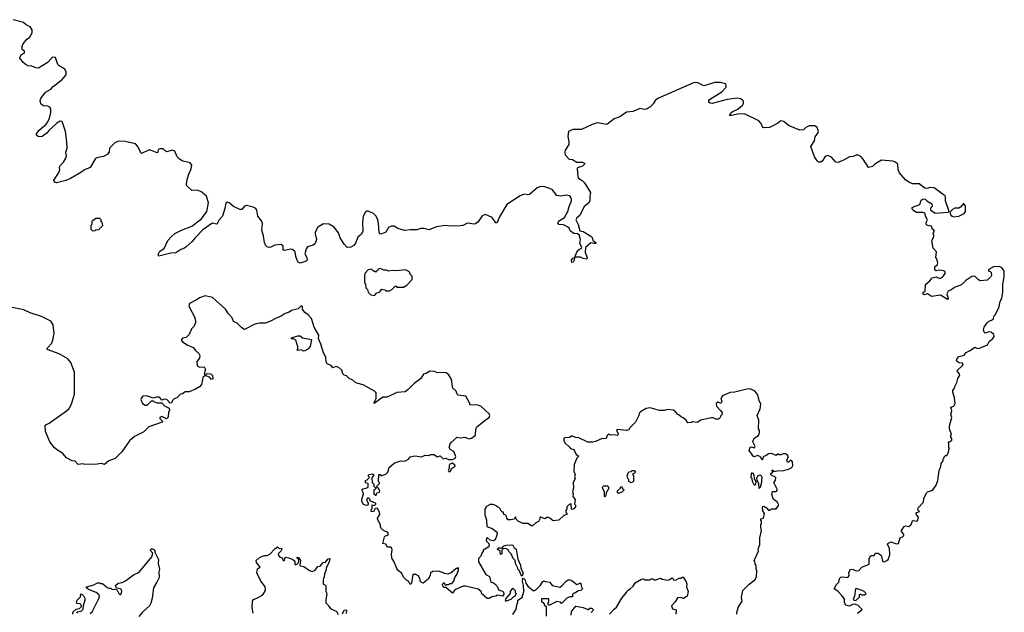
# Model space of a CAD drawing. Extents: x 1980017 to 2252640, y 74400 to 266395.
# Tile 131 of 256: x 2070325 to 2080790, y 149615 to 155911. Entities that reach past the tile are written whole.
import ezdxf

# ---------------------------------------------------------------- set-up
doc = ezdxf.new("R2010")
doc.units = 0

msp = doc.modelspace()

# ---------------------------------------------------------------- linework, layer by layer
at = {"layer": '0CON20XD'}
for points in [[(2071950, 154525), (2071885, 154509), (2071849, 154539), (2071815, 154540), (2071798, 154532), (2071792, 154505), (2071785, 154498), (2071715, 154524), (2071695, 154524), (2071619, 154489), (2071611, 154495), (2071580, 154565), (2071555, 154591), (2071447, 154617), (2071375, 154620), (2071335, 154602), (2071296, 154565), (2071281, 154545), (2071276, 154504), (2071255, 154478), (2071215, 154459), (2071155, 154446), (2071132, 154435), (2071075, 154340), (2071012, 154315), (2070975, 154287), (2070865, 154224), (2070815, 154204), (2070715, 154178), (2070694, 154184), (2070687, 154205), (2070739, 154281), (2070751, 154315), (2070749, 154345), (2070757, 154365), (2070791, 154399), (2070815, 154440), (2070823, 154465), (2070814, 154505), (2070828, 154545), (2070826, 154615), (2070810, 154725), (2070775, 154831), (2070755, 154834), (2070718, 154812), (2070635, 154735), (2070614, 154706), (2070565, 154669), (2070525, 154668), (2070502, 154685), (2070503, 154697), (2070529, 154735), (2070605, 154801), (2070624, 154826), (2070643, 154865), (2070656, 154924), (2070656, 154965), (2070645, 154981), (2070625, 154991), (2070575, 154997), (2070549, 155019), (2070544, 155054), (2070551, 155075), (2070599, 155141), (2070655, 155173), (2070680, 155200), (2070777, 155275), (2070818, 155325), (2070818, 155355), (2070806, 155385), (2070745, 155420), (2070730, 155435), (2070718, 155468), (2070705, 155510), (2070675, 155512), (2070615, 155453), (2070523, 155397), (2070495, 155398), (2070455, 155418), (2070415, 155422), (2070395, 155433), (2070362, 155455), (2070345, 155482), (2070328, 155495), (2070327, 155505), (2070342, 155538), (2070373, 155555), (2070376, 155565), (2070376, 155576), (2070350, 155595), (2070351, 155629), (2070360, 155655), (2070400, 155705), (2070428, 155722), (2070459, 155771), (2070456, 155805), (2070435, 155834), (2070395, 155856), (2070365, 155881), (2070255, 155911)], [(2079874, 150725), (2079930, 150785), (2079933, 150825), (2079964, 150886), (2079974, 150896), (2080015, 150908), (2080035, 150920), (2080064, 150965), (2080082, 151015), (2080097, 151123), (2080116, 151164), (2080118, 151195), (2080140, 151225), (2080140, 151245), (2080150, 151255), (2080152, 151268), (2080165, 151280), (2080178, 151282), (2080197, 151313), (2080200, 151345), (2080208, 151355), (2080200, 151365), (2080200, 151415), (2080193, 151427), (2080215, 151430), (2080232, 151445), (2080232, 151462), (2080220, 151475), (2080220, 151495), (2080228, 151505), (2080209, 151565), (2080207, 151595), (2080234, 151685), (2080222, 151715), (2080234, 151755), (2080220, 151795), (2080252, 151805), (2080266, 151835), (2080262, 151895), (2080242, 151955), (2080243, 151973), (2080262, 151995), (2080263, 152015), (2080284, 152055), (2080295, 152100), (2080316, 152134), (2080315, 152150), (2080292, 152172), (2080289, 152185), (2080345, 152238), (2080352, 152255), (2080343, 152263), (2080305, 152264), (2080283, 152285), (2080284, 152305), (2080305, 152332), (2080364, 152346), (2080385, 152376), (2080428, 152395), (2080475, 152431), (2080505, 152418), (2080525, 152420), (2080612, 152458), (2080628, 152492), (2080667, 152523), (2080681, 152545), (2080678, 152565), (2080651, 152591), (2080626, 152594), (2080585, 152580), (2080575, 152590), (2080569, 152615), (2080577, 152645), (2080605, 152687), (2080625, 152707), (2080655, 152718), (2080675, 152732), (2080678, 152762), (2080695, 152780), (2080735, 152860), (2080743, 152905), (2080763, 152955), (2080774, 153015), (2080774, 153095), (2080790, 153185), (2080788, 153235), (2080780, 153255), (2080759, 153279), (2080739, 153289), (2080675, 153287), (2080620, 153255), (2080625, 153240), (2080635, 153240), (2080652, 153225), (2080653, 153197), (2080642, 153175), (2080608, 153145), (2080535, 153138), (2080516, 153146), (2080476, 153186), (2080445, 153184), (2080380, 153140), (2080335, 153094), (2080269, 153071), (2080225, 153040), (2080195, 153027), (2080180, 153000), (2080192, 152948), (2080185, 152940), (2080113, 152983), (2080015, 152969), (2079975, 152998), (2079935, 152988), (2079923, 153005), (2079935, 153020), (2079950, 153025), (2079951, 153099), (2080000, 153135), (2080025, 153167), (2080065, 153180), (2080105, 153160), (2080132, 153175), (2080160, 153215), (2080160, 153235), (2080145, 153242), (2080105, 153250), (2080065, 153243), (2080052, 153252), (2080052, 153285), (2080079, 153311), (2080082, 153325), (2080072, 153372), (2080062, 153385), (2080068, 153445), (2080034, 153484), (2080018, 153565), (2080042, 153605), (2080040, 153625), (2080030, 153635), (2080047, 153663), (2080042, 153675), (2080025, 153690), (2080018, 153715), (2079995, 153723), (2079985, 153720), (2079962, 153732), (2079961, 153755), (2079972, 153785), (2079957, 153815), (2079947, 153855), (2079925, 153862), (2079855, 153863), (2079819, 153889), (2079810, 153905), (2079812, 153915), (2079825, 153923), (2079892, 153948), (2079908, 153992), (2079920, 154005), (2079945, 154007), (2079965, 153988), (2080020, 153955), (2080022, 153928), (2080005, 153910), (2080005, 153890), (2080054, 153854), (2080192, 153868), (2080200, 153875), (2080200, 153885), (2080164, 153985), (2080166, 154026), (2080160, 154045), (2080142, 154052), (2080045, 154126), (2080005, 154130), (2079965, 154119), (2079945, 154120), (2079885, 154166), (2079815, 154167), (2079774, 154184), (2079741, 154211), (2079677, 154285), (2079663, 154315), (2079657, 154377), (2079635, 154396), (2079605, 154407), (2079485, 154419), (2079415, 154376), (2079388, 154352), (2079345, 154340), (2079290, 154430), (2079265, 154457), (2079235, 154473), (2079215, 154471), (2079185, 154457), (2079145, 154453), (2079082, 154418), (2079025, 154393), (2078998, 154398), (2078955, 154450), (2078915, 154470), (2078885, 154458), (2078853, 154407), (2078841, 154399), (2078815, 154398), (2078801, 154411), (2078774, 154454), (2078733, 154565), (2078774, 154625), (2078779, 154665), (2078809, 154705), (2078814, 154725), (2078800, 154765), (2078775, 154784), (2078715, 154784), (2078680, 154765), (2078655, 154742), (2078615, 154738), (2078498, 154788), (2078445, 154830), (2078415, 154837), (2078381, 154809), (2078295, 154767), (2078231, 154761), (2078222, 154765), (2078207, 154807), (2078182, 154835), (2078035, 154908), (2077968, 154912), (2077895, 154894), (2077870, 154895), (2077886, 154925), (2077905, 154937), (2077958, 154962), (2078011, 155005), (2078019, 155025), (2078018, 155045), (2078005, 155061), (2077985, 155072), (2077955, 155079), (2077845, 155064), (2077685, 155021), (2077665, 155024), (2077651, 155035), (2077648, 155052), (2077656, 155065), (2077786, 155144), (2077832, 155195), (2077834, 155215), (2077825, 155229), (2077774, 155244), (2077715, 155243), (2077595, 155209), (2077525, 155244), (2077485, 155241), (2077115, 155078), (2077079, 155051), (2077057, 155017), (2077031, 154985), (2076985, 154961), (2076965, 154958), (2076915, 154967), (2076845, 154935), (2076775, 154928), (2076705, 154879), (2076645, 154858), (2076565, 154798), (2076464, 154814), (2076411, 154799), (2076295, 154743), (2076205, 154746), (2076158, 154725), (2076151, 154669), (2076163, 154615), (2076163, 154585), (2076124, 154525), (2076120, 154505), (2076123, 154477), (2076165, 154430), (2076200, 154425), (2076245, 154398), (2076306, 154396), (2076330, 154385), (2076328, 154375), (2076308, 154355), (2076255, 154338), (2076250, 154325), (2076257, 154245), (2076265, 154228), (2076303, 154203), (2076327, 154177), (2076393, 154075), (2076386, 154035), (2076386, 153985), (2076369, 153961), (2076324, 153926), (2076278, 153832), (2076248, 153805), (2076236, 153785), (2076261, 153735), (2076279, 153669), (2076315, 153661), (2076395, 153613), (2076408, 153598), (2076416, 153566), (2076448, 153545), (2076450, 153535), (2076427, 153533), (2076395, 153542), (2076340, 153490), (2076334, 153436), (2076356, 153385), (2076352, 153368), (2076315, 153374), (2076285, 153388), (2076232, 153388), (2076220, 153380), (2076218, 153355), (2076208, 153335), (2076195, 153330), (2076191, 153355), (2076205, 153378), (2076220, 153380), (2076245, 153443), (2076265, 153467), (2076296, 153484), (2076300, 153495), (2076279, 153535), (2076284, 153575), (2076271, 153625), (2076255, 153636), (2076215, 153640), (2076177, 153667), (2076164, 153695), (2076149, 153709), (2076105, 153731), (2076056, 153736), (2076046, 153746), (2076051, 153765), (2076063, 153777), (2076115, 153810), (2076152, 153875), (2076164, 153926), (2076190, 153985), (2076190, 154005), (2076180, 154030), (2076165, 154041), (2076135, 154046), (2076075, 154036), (2076035, 154044), (2075985, 154107), (2075895, 154140), (2075854, 154136), (2075825, 154125), (2075745, 154054), (2075725, 154051), (2075685, 154059), (2075645, 154040), (2075504, 153946), (2075425, 153816), (2075395, 153748), (2075385, 153752), (2075345, 153811), (2075275, 153842), (2075242, 153828), (2075196, 153765), (2075168, 153742), (2075155, 153738), (2075085, 153749), (2075035, 153726), (2075005, 153720), (2074915, 153717), (2074845, 153725), (2074755, 153712), (2074675, 153678), (2074625, 153691), (2074588, 153692), (2074545, 153678), (2074475, 153679), (2074415, 153671), (2074345, 153693), (2074305, 153717), (2074275, 153719), (2074246, 153704), (2074218, 153655), (2074165, 153631), (2074153, 153635), (2074145, 153652), (2074139, 153745), (2074131, 153785), (2074115, 153824), (2074085, 153852), (2074028, 153878), (2074015, 153878), (2073997, 153863), (2073977, 153823), (2073967, 153755), (2073971, 153665), (2073957, 153633), (2073920, 153600), (2073895, 153536), (2073875, 153511), (2073845, 153496), (2073805, 153490), (2073775, 153525), (2073732, 153595), (2073712, 153645), (2073666, 153706), (2073615, 153737), (2073555, 153741), (2073535, 153733), (2073495, 153707), (2073465, 153655), (2073464, 153635), (2073479, 153575), (2073466, 153534), (2073443, 153517), (2073385, 153497), (2073370, 153475), (2073354, 153425), (2073377, 153385), (2073381, 153355), (2073370, 153345), (2073305, 153324), (2073285, 153334), (2073275, 153356), (2073260, 153395), (2073254, 153445), (2073225, 153469), (2073205, 153474), (2073135, 153459), (2073126, 153466), (2073124, 153505), (2073105, 153521), (2073035, 153514), (2072995, 153495), (2072975, 153490), (2072955, 153499), (2072938, 153515), (2072925, 153544), (2072917, 153615), (2072898, 153675), (2072905, 153746), (2072895, 153775), (2072855, 153825), (2072846, 153886), (2072836, 153905), (2072805, 153921), (2072735, 153936), (2072715, 153929), (2072685, 153895), (2072665, 153893), (2072596, 153926), (2072551, 153965), (2072535, 153972), (2072515, 153963), (2072505, 153905), (2072481, 153825), (2072446, 153785), (2072425, 153742), (2072415, 153738), (2072375, 153749), (2072355, 153740), (2072273, 153677), (2072185, 153591), (2072157, 153553), (2072095, 153498), (2072075, 153483), (2072039, 153471), (2071986, 153434), (2071932, 153432), (2071805, 153400), (2071798, 153415), (2071815, 153452), (2071859, 153481), (2071900, 153565), (2071934, 153605), (2071975, 153639), (2072045, 153675), (2072154, 153716), (2072256, 153794), (2072315, 153875), (2072331, 153965), (2072310, 154035), (2072260, 154080), (2072215, 154099), (2072155, 154097), (2072099, 154149), (2072097, 154165), (2072106, 154215), (2072121, 154269), (2072148, 154325), (2072154, 154365), (2072135, 154389), (2072057, 154407), (2072025, 154429), (2071998, 154455), (2071973, 154513), (2071950, 154525)], [(2080255, 153818), (2080305, 153823), (2080365, 153852), (2080378, 153875), (2080378, 153935), (2080355, 153958), (2080325, 153918), (2080305, 153910), (2080265, 153910), (2080240, 153895), (2080210, 153865), (2080220, 153835), (2080235, 153822), (2080255, 153818)], [(2071098, 153668), (2071125, 153670), (2071133, 153677), (2071167, 153683), (2071210, 153725), (2071200, 153755), (2071190, 153765), (2071190, 153785), (2071175, 153800), (2071135, 153800), (2071093, 153767), (2071090, 153735), (2071080, 153725), (2071080, 153685), (2071098, 153668)], [(2074095, 152982), (2074122, 153008), (2074150, 153015), (2074175, 153048), (2074205, 153040), (2074215, 153030), (2074255, 153030), (2074280, 153045), (2074315, 153080), (2074325, 153080), (2074335, 153070), (2074405, 153070), (2074438, 153092), (2074495, 153150), (2074498, 153188), (2074472, 153212), (2074470, 153225), (2074460, 153235), (2074425, 153252), (2074325, 153242), (2074285, 153248), (2074245, 153240), (2074225, 153250), (2074195, 153250), (2074155, 153268), (2074135, 153260), (2074128, 153242), (2074115, 153240), (2074105, 153230), (2074095, 153240), (2074085, 153240), (2074065, 153260), (2074030, 153255), (2073992, 153215), (2073988, 153195), (2073990, 153115), (2074000, 153105), (2074003, 153063), (2074020, 153045), (2074030, 153015), (2074058, 152988), (2074095, 152982)], [(2074213, 150473), (2074180, 150490), (2074168, 150505), (2074158, 150525), (2074158, 150545), (2074128, 150605), (2074128, 150615), (2074151, 150655), (2074149, 150679), (2074128, 150718), (2074115, 150722), (2074102, 150718), (2074087, 150683), (2074060, 150685), (2074060, 150705), (2074070, 150715), (2074072, 150758), (2074095, 150750), (2074110, 150765), (2074110, 150775), (2074085, 150780), (2074075, 150790), (2074052, 150792), (2074047, 150817), (2074035, 150828), (2074023, 150827), (2074012, 150815), (2074020, 150785), (2074030, 150775), (2074025, 150750), (2073995, 150753), (2073975, 150763), (2073960, 150795), (2073960, 150815), (2073978, 150875), (2073977, 150887), (2073960, 150915), (2073973, 150927), (2074007, 150933), (2074030, 150945), (2074030, 150985), (2074002, 150992), (2074000, 151015), (2074018, 151022), (2074038, 151042), (2074040, 151055), (2074030, 151065), (2074035, 151080), (2074075, 151087), (2074090, 151075), (2074068, 151042), (2074070, 150995), (2074088, 150978), (2074090, 150955), (2074110, 150935), (2074108, 150922), (2074090, 150915), (2074090, 150875), (2074105, 150860), (2074115, 150860), (2074120, 150885), (2074148, 150892), (2074152, 150905), (2074139, 150929), (2074120, 150945), (2074120, 150955), (2074150, 150985), (2074150, 150995), (2074140, 151005), (2074142, 151078), (2074155, 151080), (2074165, 151070), (2074175, 151070), (2074215, 151082), (2074238, 151105), (2074252, 151155), (2074305, 151198), (2074374, 151226), (2074405, 151221), (2074425, 151226), (2074457, 151243), (2074474, 151266), (2074525, 151279), (2074595, 151267), (2074634, 151286), (2074675, 151280), (2074695, 151290), (2074725, 151291), (2074765, 151268), (2074795, 151276), (2074825, 151247), (2074855, 151253), (2074885, 151240), (2074925, 151240), (2074955, 151252), (2074962, 151272), (2074940, 151325), (2074900, 151345), (2074888, 151365), (2074901, 151405), (2074915, 151423), (2074975, 151477), (2075005, 151469), (2075055, 151476), (2075101, 151459), (2075126, 151464), (2075166, 151495), (2075171, 151505), (2075172, 151558), (2075184, 151586), (2075285, 151668), (2075316, 151684), (2075323, 151705), (2075315, 151722), (2075226, 151806), (2075195, 151816), (2075110, 151820), (2075110, 151835), (2075065, 151910), (2074985, 151922), (2074975, 151932), (2074964, 151965), (2074930, 151995), (2074920, 152035), (2074919, 152069), (2074910, 152095), (2074885, 152138), (2074858, 152158), (2074834, 152164), (2074765, 152160), (2074733, 152173), (2074685, 152177), (2074645, 152153), (2074615, 152146), (2074590, 152100), (2074518, 152045), (2074455, 151983), (2074421, 151959), (2074335, 151950), (2074229, 151901), (2074185, 151902), (2074093, 151833), (2074093, 151845), (2074113, 151885), (2074113, 151945), (2074096, 151966), (2073975, 152032), (2073909, 152049), (2073885, 152062), (2073865, 152082), (2073825, 152100), (2073797, 152127), (2073773, 152133), (2073758, 152148), (2073747, 152187), (2073717, 152217), (2073685, 152228), (2073654, 152214), (2073635, 152238), (2073592, 152255), (2073582, 152275), (2073578, 152325), (2073555, 152370), (2073527, 152465), (2073508, 152505), (2073502, 152525), (2073505, 152560), (2073454, 152644), (2073428, 152735), (2073392, 152775), (2073355, 152800), (2073330, 152835), (2073330, 152865), (2073315, 152870), (2073285, 152840), (2073215, 152820), (2073188, 152805), (2073145, 152789), (2073105, 152760), (2073058, 152745), (2072985, 152703), (2072935, 152687), (2072875, 152688), (2072825, 152677), (2072715, 152621), (2072686, 152636), (2072636, 152686), (2072596, 152705), (2072582, 152745), (2072544, 152785), (2072511, 152835), (2072375, 152959), (2072295, 152977), (2072235, 152957), (2072205, 152934), (2072130, 152895), (2072124, 152875), (2072129, 152855), (2072183, 152755), (2072194, 152715), (2072193, 152695), (2072179, 152655), (2072152, 152625), (2072127, 152565), (2072095, 152533), (2072054, 152526), (2072040, 152505), (2072055, 152488), (2072106, 152456), (2072168, 152428), (2072194, 152395), (2072228, 152365), (2072240, 152345), (2072236, 152315), (2072209, 152281), (2072212, 152232), (2072235, 152219), (2072285, 152223), (2072300, 152195), (2072285, 152150), (2072295, 152140), (2072317, 152153), (2072355, 152150), (2072375, 152132), (2072378, 152095), (2072365, 152090), (2072343, 152113), (2072295, 152130), (2072271, 152109), (2072257, 152035), (2072235, 152011), (2072195, 151986), (2072125, 151958), (2072085, 151957), (2072055, 151937), (2072035, 151934), (2071995, 151892), (2071965, 151882), (2071948, 151865), (2071938, 151842), (2071925, 151838), (2071887, 151877), (2071865, 151880), (2071835, 151870), (2071816, 151896), (2071805, 151902), (2071778, 151902), (2071745, 151890), (2071676, 151916), (2071635, 151912), (2071618, 151895), (2071612, 151875), (2071630, 151835), (2071660, 151815), (2071680, 151815), (2071725, 151860), (2071745, 151860), (2071755, 151850), (2071785, 151842), (2071835, 151840), (2071865, 151808), (2071912, 151785), (2071916, 151765), (2071906, 151735), (2071903, 151695), (2071895, 151678), (2071885, 151672), (2071835, 151694), (2071814, 151686), (2071813, 151675), (2071843, 151645), (2071840, 151635), (2071697, 151585), (2071645, 151533), (2071545, 151482), (2071493, 151437), (2071409, 151321), (2071341, 151249), (2071272, 151225), (2071225, 151187), (2071195, 151196), (2071124, 151184), (2071005, 151188), (2070995, 151192), (2070945, 151187), (2070915, 151222), (2070882, 151225), (2070824, 151255), (2070783, 151303), (2070725, 151338), (2070694, 151364), (2070644, 151425), (2070599, 151535), (2070597, 151595), (2070603, 151605), (2070637, 151623), (2070824, 151756), (2070849, 151781), (2070874, 151826), (2070908, 151932), (2070907, 152165), (2070868, 152268), (2070835, 152307), (2070745, 152360), (2070618, 152408), (2070620, 152425), (2070666, 152475), (2070678, 152505), (2070692, 152582), (2070680, 152670), (2070655, 152709), (2070555, 152759), (2070435, 152797), (2070368, 152828), (2070245, 152853)], [(2073341, 152391), (2073315, 152402), (2073280, 152395), (2073270, 152405), (2073280, 152415), (2073282, 152435), (2073260, 152505), (2073235, 152520), (2073215, 152520), (2073215, 152530), (2073282, 152552), (2073305, 152552), (2073331, 152531), (2073428, 152515), (2073411, 152439), (2073388, 152412), (2073355, 152392), (2073341, 152391)], [(2077948, 149595), (2077950, 149635), (2077958, 149642), (2077963, 149667), (2078002, 149735), (2077998, 149775), (2078012, 149845), (2078077, 149913), (2078139, 149961), (2078157, 149993), (2078160, 150055), (2078152, 150075), (2078152, 150112), (2078142, 150125), (2078140, 150155), (2078132, 150165), (2078176, 150264), (2078173, 150285), (2078190, 150335), (2078192, 150405), (2078210, 150485), (2078203, 150515), (2078203, 150545), (2078210, 150555), (2078210, 150585), (2078202, 150595), (2078203, 150607), (2078230, 150615), (2078242, 150665), (2078224, 150694), (2078220, 150725), (2078225, 150738), (2078235, 150742), (2078262, 150725), (2078285, 150700), (2078295, 150700), (2078317, 150713), (2078366, 150714), (2078393, 150755), (2078375, 150790), (2078338, 150815), (2078320, 150865), (2078325, 150900), (2078365, 150899), (2078381, 150915), (2078340, 150995), (2078358, 151015), (2078360, 151045), (2078349, 151059), (2078322, 151065), (2078300, 151085), (2078330, 151105), (2078320, 151125), (2078330, 151125), (2078342, 151112), (2078375, 151119), (2078445, 151120), (2078496, 151134), (2078530, 151155), (2078542, 151175), (2078538, 151215), (2078529, 151229), (2078513, 151227), (2078495, 151210), (2078485, 151210), (2078478, 151235), (2078498, 151265), (2078486, 151286), (2078465, 151299), (2078440, 151300), (2078415, 151288), (2078398, 151288), (2078385, 151298), (2078365, 151282), (2078315, 151301), (2078285, 151300), (2078254, 151276), (2078230, 151270), (2078215, 151230), (2078202, 151262), (2078177, 151277), (2078165, 151280), (2078135, 151268), (2078125, 151272), (2078077, 151335), (2078089, 151371), (2078103, 151373), (2078135, 151362), (2078142, 151375), (2078117, 151425), (2078132, 151465), (2078177, 151493), (2078188, 151525), (2078187, 151545), (2078177, 151565), (2078180, 151655), (2078162, 151705), (2078196, 151775), (2078203, 151825), (2078184, 151865), (2078170, 151925), (2078161, 151941), (2078135, 151968), (2078085, 151988), (2078054, 151986), (2077925, 151953), (2077875, 151949), (2077794, 151916), (2077778, 151885), (2077788, 151855), (2077778, 151832), (2077745, 151848), (2077728, 151832), (2077730, 151805), (2077775, 151760), (2077790, 151735), (2077788, 151712), (2077772, 151698), (2077770, 151685), (2077752, 151668), (2077725, 151668), (2077695, 151680), (2077675, 151680), (2077564, 151656), (2077525, 151630), (2077475, 151640), (2077465, 151630), (2077428, 151628), (2077410, 151655), (2077375, 151682), (2077355, 151690), (2077335, 151710), (2077320, 151715), (2077296, 151746), (2077275, 151762), (2077215, 151770), (2077175, 151758), (2077125, 151758), (2077025, 151788), (2076985, 151782), (2076924, 151746), (2076912, 151735), (2076902, 151698), (2076870, 151635), (2076810, 151575), (2076800, 151555), (2076775, 151546), (2076675, 151557), (2076668, 151545), (2076687, 151515), (2076686, 151504), (2076676, 151494), (2076645, 151500), (2076607, 151497), (2076584, 151506), (2076568, 151495), (2076557, 151463), (2076535, 151457), (2076515, 151462), (2076445, 151430), (2076413, 151423), (2076364, 151424), (2076267, 151467), (2076233, 151473), (2076195, 151490), (2076167, 151473), (2076115, 151470), (2076108, 151462), (2076108, 151435), (2076121, 151411), (2076170, 151370), (2076180, 151355), (2076213, 151343), (2076241, 151291), (2076268, 151275), (2076246, 151254), (2076218, 151185), (2076213, 151115), (2076230, 151075), (2076223, 151055), (2076227, 151033), (2076207, 150995), (2076210, 150935), (2076200, 150895), (2076208, 150875), (2076204, 150844), (2076230, 150815), (2076220, 150765), (2076232, 150755), (2076232, 150735), (2076216, 150714), (2076198, 150708), (2076190, 150715), (2076188, 150768), (2076165, 150762), (2076140, 150735), (2076140, 150715), (2076128, 150695), (2076129, 150679), (2076142, 150665), (2076138, 150655), (2076108, 150642), (2076056, 150594), (2075995, 150588), (2075960, 150615), (2075935, 150624), (2075905, 150608), (2075865, 150627), (2075853, 150627), (2075858, 150615), (2075839, 150581), (2075810, 150565), (2075777, 150533), (2075765, 150532), (2075725, 150560), (2075675, 150558), (2075625, 150578), (2075602, 150605), (2075595, 150630), (2075580, 150605), (2075546, 150596), (2075515, 150598), (2075502, 150615), (2075500, 150635), (2075485, 150650), (2075470, 150655), (2075468, 150678), (2075455, 150680), (2075440, 150695), (2075435, 150710), (2075405, 150740), (2075395, 150740), (2075385, 150750), (2075355, 150760), (2075325, 150760), (2075280, 150735), (2075280, 150725), (2075268, 150712), (2075268, 150655), (2075288, 150595), (2075290, 150525), (2075347, 150507), (2075390, 150475), (2075398, 150465), (2075397, 150435), (2075380, 150385), (2075357, 150373), (2075325, 150382), (2075295, 150408), (2075285, 150400), (2075283, 150375), (2075312, 150345), (2075315, 150320), (2075304, 150306), (2075252, 150275), (2075252, 150265), (2075236, 150244), (2075225, 150212), (2075203, 150185), (2075201, 150151), (2075278, 150015), (2075317, 149995), (2075334, 149934), (2075355, 149930), (2075376, 149916), (2075402, 149885), (2075414, 149854), (2075458, 149838), (2075468, 149828), (2075472, 149805), (2075455, 149788), (2075405, 149798), (2075384, 149786), (2075342, 149778), (2075315, 149760), (2075295, 149760), (2075235, 149810), (2075230, 149835), (2075198, 149862), (2075062, 149892), (2075038, 149892), (2074950, 149855), (2074925, 149820), (2074855, 149880), (2074835, 149880), (2074822, 149892), (2074820, 149915), (2074835, 149930), (2074842, 149912), (2074855, 149900), (2074865, 149910), (2074885, 149910), (2074895, 149920), (2074918, 149922), (2074940, 149945), (2074950, 149985), (2074970, 150015), (2074987, 150063), (2074990, 150085), (2074985, 150090), (2074975, 150080), (2074965, 150080), (2074915, 150038), (2074875, 150020), (2074838, 150028), (2074830, 150035), (2074775, 150052), (2074715, 150050), (2074705, 150040), (2074692, 150038), (2074688, 150005), (2074665, 149968), (2074614, 149926), (2074595, 149930), (2074583, 149945), (2074582, 149965), (2074563, 150003), (2074536, 150016), (2074505, 150017), (2074488, 149925), (2074475, 149912), (2074458, 149945), (2074436, 149956), (2074405, 149988), (2074388, 150028), (2074344, 150064), (2074332, 150082), (2074300, 150160), (2074281, 150191), (2074276, 150235), (2074284, 150275), (2074281, 150295), (2074265, 150307), (2074235, 150308), (2074215, 150338), (2074184, 150345), (2074202, 150418), (2074212, 150428), (2074237, 150433), (2074243, 150447), (2074235, 150468), (2074213, 150473)], [(2074895, 151108), (2074910, 151125), (2074912, 151138), (2074952, 151168), (2074949, 151179), (2074925, 151198), (2074895, 151188), (2074888, 151175), (2074890, 151145), (2074878, 151125), (2074885, 151110), (2074895, 151108)], [(2076825, 150992), (2076800, 151005), (2076800, 151025), (2076790, 151035), (2076780, 151065), (2076790, 151075), (2076790, 151095), (2076802, 151108), (2076825, 151110), (2076835, 151120), (2076855, 151120), (2076870, 151105), (2076855, 151090), (2076840, 151085), (2076840, 151075), (2076850, 151065), (2076850, 151005), (2076825, 150992)], [(2078135, 150962), (2078113, 151005), (2078110, 151035), (2078100, 151045), (2078103, 151085), (2078115, 151100), (2078127, 151075), (2078133, 151033), (2078148, 151005), (2078146, 150974), (2078135, 150962)], [(2078185, 150930), (2078180, 150985), (2078162, 151015), (2078159, 151045), (2078175, 151070), (2078195, 151074), (2078210, 151060), (2078214, 151045), (2078208, 151025), (2078210, 150995), (2078195, 150940), (2078185, 150930)], [(2076545, 150840), (2076540, 150845), (2076542, 150895), (2076520, 150935), (2076520, 150945), (2076533, 150957), (2076575, 150960), (2076587, 150933), (2076560, 150885), (2076560, 150865), (2076545, 150840)], [(2076685, 150880), (2076680, 150885), (2076680, 150905), (2076710, 150935), (2076710, 150945), (2076725, 150950), (2076730, 150935), (2076750, 150915), (2076725, 150890), (2076695, 150882), (2076685, 150880)], [(2079230, 149605), (2079278, 149645), (2079235, 149689), (2079205, 149701), (2079177, 149697), (2079145, 149680), (2079105, 149690), (2079090, 149715), (2079090, 149755), (2079062, 149795), (2079019, 149839), (2078983, 149863), (2079005, 149910), (2079030, 149935), (2079040, 149975), (2079053, 149987), (2079075, 149992), (2079128, 149985), (2079140, 150005), (2079137, 150035), (2079155, 150072), (2079185, 150070), (2079216, 150056), (2079245, 150060), (2079276, 150094), (2079353, 150127), (2079352, 150188), (2079370, 150220), (2079405, 150220), (2079420, 150245), (2079450, 150245), (2079475, 150227), (2079484, 150214), (2079491, 150171), (2079500, 150155), (2079515, 150152), (2079542, 150165), (2079554, 150176), (2079574, 150226), (2079570, 150295), (2079548, 150335), (2079552, 150345), (2079585, 150362), (2079645, 150341), (2079664, 150346), (2079683, 150405), (2079715, 150422), (2079722, 150435), (2079722, 150445), (2079698, 150475), (2079697, 150485), (2079725, 150528), (2079745, 150533), (2079775, 150528), (2079801, 150549), (2079814, 150586), (2079825, 150590), (2079855, 150583), (2079872, 150595), (2079878, 150625), (2079855, 150650), (2079853, 150665), (2079860, 150675), (2079890, 150685), (2079870, 150705), (2079874, 150725)], [(2071075, 149604), (2071095, 149620), (2071165, 149763), (2071172, 149785), (2071170, 149800), (2071136, 149826), (2071055, 149856), (2071036, 149875), (2071035, 149887), (2071112, 149908), (2071153, 149927), (2071175, 149928), (2071185, 149920), (2071205, 149920), (2071255, 149880), (2071273, 149873), (2071295, 149870), (2071305, 149862), (2071358, 149858), (2071378, 149815), (2071389, 149805), (2071400, 149805), (2071412, 149835), (2071406, 149855), (2071395, 149864), (2071352, 149872), (2071342, 149898), (2071370, 149925), (2071415, 149933), (2071451, 149949), (2071535, 150012), (2071595, 150040), (2071728, 150205), (2071740, 150245), (2071713, 150275), (2071725, 150290), (2071735, 150290), (2071760, 150275), (2071760, 150255), (2071800, 150175), (2071797, 150135), (2071809, 150075), (2071804, 150045), (2071806, 149985), (2071783, 149935), (2071746, 149875), (2071733, 149765), (2071719, 149711), (2071704, 149685), (2071629, 149615), (2071591, 149569)], [(2072807, 149605), (2072796, 149665), (2072798, 149735), (2072809, 149751), (2072852, 149768), (2072908, 149802), (2072938, 149845), (2072933, 149885), (2072885, 149952), (2072846, 150035), (2072852, 150078), (2072880, 150095), (2072842, 150145), (2072839, 150165), (2072870, 150195), (2072895, 150208), (2072925, 150218), (2072955, 150218), (2072985, 150232), (2073035, 150288), (2073065, 150310), (2073083, 150293), (2073105, 150298), (2073112, 150285), (2073102, 150265), (2073075, 150240), (2073072, 150225), (2073091, 150201), (2073113, 150193), (2073124, 150164), (2073138, 150165), (2073143, 150187), (2073155, 150202), (2073185, 150192), (2073227, 150177), (2073248, 150158), (2073248, 150125), (2073255, 150120), (2073282, 150135), (2073292, 150155), (2073288, 150178), (2073270, 150195), (2073275, 150200), (2073288, 150198), (2073310, 150165), (2073303, 150115), (2073307, 150107), (2073345, 150101), (2073405, 150060), (2073435, 150050), (2073465, 150062), (2073495, 150100), (2073520, 150105), (2073550, 150145), (2073575, 150148), (2073605, 150182), (2073620, 150185), (2073615, 150150), (2073582, 150085), (2073577, 150053), (2073563, 150027), (2073560, 149985), (2073553, 149977), (2073550, 149955), (2073550, 149915), (2073568, 149908), (2073580, 149895), (2073580, 149835), (2073588, 149815), (2073578, 149745), (2073580, 149715), (2073608, 149688), (2073610, 149675), (2073632, 149652), (2073688, 149628), (2073700, 149615), (2073705, 149590)], [(2075665, 150000), (2075650, 150015), (2075637, 150057), (2075620, 150075), (2075620, 150085), (2075593, 150133), (2075590, 150165), (2075570, 150185), (2075550, 150235), (2075525, 150260), (2075515, 150280), (2075492, 150292), (2075462, 150288), (2075450, 150275), (2075450, 150235), (2075435, 150230), (2075430, 150265), (2075400, 150285), (2075415, 150300), (2075455, 150300), (2075465, 150318), (2075495, 150330), (2075555, 150331), (2075567, 150327), (2075581, 150301), (2075602, 150285), (2075621, 150181), (2075647, 150115), (2075650, 150080), (2075676, 150035), (2075665, 150000)], [(2075565, 149590), (2075602, 149648), (2075613, 149707), (2075620, 149715), (2075620, 149745), (2075670, 149775), (2075670, 149795), (2075677, 149803), (2075682, 149835), (2075678, 149905), (2075668, 149945), (2075672, 149978), (2075695, 149968), (2075706, 149926), (2075724, 149894), (2075785, 149843), (2075812, 149855), (2075862, 149905), (2075885, 149942), (2075895, 149948), (2075914, 149944), (2075960, 149935), (2075985, 149900), (2076065, 149882), (2076085, 149892), (2076132, 149945), (2076155, 149959), (2076175, 149959), (2076195, 149953), (2076245, 149912), (2076264, 149916), (2076275, 149926), (2076290, 149925), (2076293, 149893), (2076307, 149865), (2076290, 149845), (2076265, 149842), (2076225, 149820), (2076215, 149820), (2076200, 149805), (2076200, 149780), (2076175, 149780), (2076143, 149767), (2076085, 149710), (2076072, 149722), (2076035, 149730), (2075955, 149690), (2075945, 149690), (2075940, 149715), (2075950, 149725), (2075948, 149758), (2075872, 149758), (2075870, 149735), (2075898, 149708), (2075900, 149695), (2075920, 149675), (2075920, 149575)], [(2076645, 149648), (2076669, 149671), (2076724, 149766), (2076776, 149824), (2076785, 149848), (2076815, 149863), (2076846, 149894), (2076865, 149927), (2076935, 149968), (2076955, 149970), (2076965, 149960), (2077025, 149960), (2077035, 149970), (2077055, 149970), (2077065, 149960), (2077085, 149960), (2077135, 149978), (2077155, 149968), (2077215, 149958), (2077235, 149962), (2077255, 149980), (2077265, 149980), (2077275, 149960), (2077295, 149958), (2077335, 149978), (2077352, 149978), (2077365, 149990), (2077378, 149988), (2077408, 149938), (2077414, 149915), (2077411, 149885), (2077430, 149835), (2077420, 149785), (2077405, 149780), (2077385, 149760), (2077375, 149760), (2077354, 149774), (2077318, 149768), (2077293, 149727), (2077254, 149685), (2077265, 149652), (2077302, 149642), (2077297, 149595)], [(2075495, 149732), (2075490, 149735), (2075495, 149760), (2075542, 149815), (2075542, 149835), (2075565, 149870), (2075590, 149845), (2075590, 149825), (2075600, 149815), (2075588, 149782), (2075575, 149780), (2075545, 149750), (2075495, 149732)], [(2079195, 149740), (2079215, 149743), (2079252, 149775), (2079250, 149805), (2079255, 149810), (2079275, 149802), (2079305, 149802), (2079320, 149815), (2079300, 149835), (2079280, 149845), (2079215, 149868), (2079207, 149863), (2079197, 149785), (2079183, 149755), (2079195, 149740)], [(2070888, 149595), (2070888, 149615), (2070925, 149647), (2070960, 149655), (2070980, 149675), (2070978, 149695), (2070966, 149706), (2070937, 149707), (2070930, 149715), (2070936, 149744), (2070971, 149779), (2070975, 149810), (2070985, 149808), (2071006, 149785), (2071016, 149765), (2071016, 149744), (2071000, 149685), (2070997, 149643), (2070976, 149624), (2070935, 149618), (2070928, 149605)], [(2076187, 149583), (2076190, 149625), (2076235, 149680), (2076315, 149667), (2076358, 149648), (2076365, 149640), (2076385, 149660), (2076405, 149660), (2076420, 149645), (2076418, 149632), (2076398, 149612)], [(2073755, 149600), (2073773, 149637), (2073795, 149640), (2073800, 149635), (2073796, 149604)], [(2076595, 149596), (2076645, 149648)]]:
    msp.add_lwpolyline(points, dxfattribs=at)

doc.saveas('drawing.dxf')
